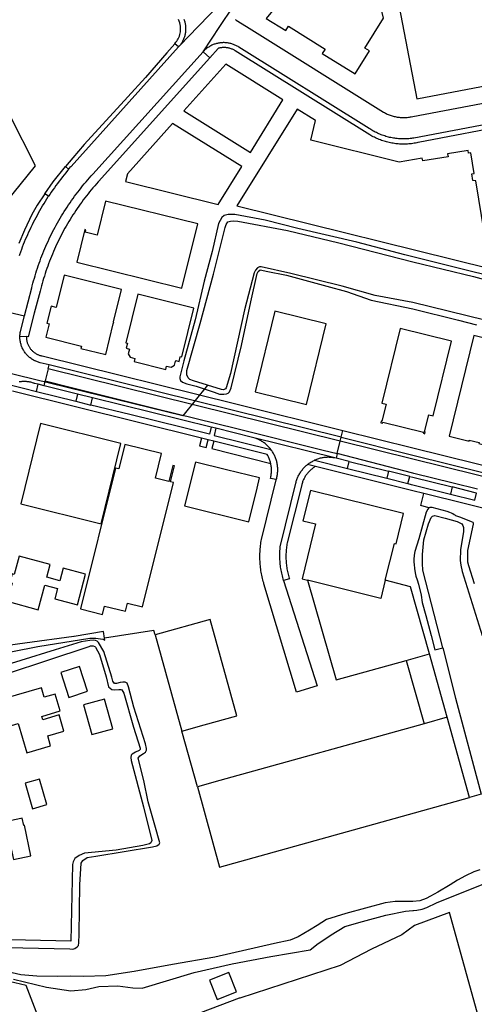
# Model space of a CAD drawing. Header units: metres. Extents: x 174255 to 175175, y 462028 to 462911.
# Tile 163 of 256: x 175047.09 to 175048.46, y 462723.47 to 462726.45. Entities that reach past the tile are written whole.
import ezdxf

# ---------------------------------------------------------------- set-up
doc = ezdxf.new("R2010")
doc.units = ezdxf.units.M
doc.layers.add('N-XX-AL-LIJN_0.20-G', color=7, linetype='Continuous', lineweight=25)

# ---------------------------------------------------------------- blocks, each defined once
blk = doc.blocks.new('Situatie')
at = {"lineweight": -3}
for p, q in [((-8.4726, 12.7569), (-8.4763, 12.7528)), ((-8.4021, 12.7385), (-8.3819, 12.7203)), ((-9.0064, 11.9564), (-8.9419, 11.9411)), ((-8.9559, 11.8791), (-8.9362, 11.8786)), ((-8.8706, 11.7813), (-8.8793, 11.7447)), ((-8.8706, 11.7813), (-8.8678, 11.7929)), ((-7.9875, 11.5626), (-8.8706, 11.7813)), ((-7.9846, 11.5743), (-8.8678, 11.7929)), ((-8.8829, 11.7297), (-8.8793, 11.7447)), ((-8.4073, 11.5715), (-8.9779, 11.7134)), ((-8.9057, 11.713), (-8.787, 11.6832)), ((-8.8829, 11.7297), (-8.9007, 11.7342)), ((-8.7817, 11.7047), (-8.8829, 11.7297)), ((-8.3776, 11.6048), (-8.7361, 11.6934)), ((-8.3634, 11.6013), (-8.3776, 11.6048)), ((-7.9846, 11.5743), (-7.9795, 11.5949)), ((-8.3701, 11.5623), (-8.3873, 11.5666)), ((-7.9875, 11.5626), (-7.9846, 11.5743)), ((-7.9968, 11.525), (-7.9875, 11.5626)), ((-8.0629, 11.4861), (-8.0866, 11.4919)), ((-7.9656, 11.48), (-7.8471, 11.4505)), ((-7.9605, 11.5011), (-7.8418, 11.4718)), ((-7.6649, 10.7288), (-7.7184, 10.9205)), ((-7.7883, 10.9008), (-7.7342, 10.7095)), ((-8.4196, 10.5188), (-8.4666, 10.6874))]:
    blk.add_line(p, q, dxfattribs=at)
for points in [[(-7.5742, 13.1864), (-7.8015, 13.0978), (-7.8485, 13.0795), (-7.756, 12.5958), (-7.4342, 12.6574), (-7.5382, 13.2004), (-7.5742, 13.1864)], [(-7.857, 12.8399), (-7.872, 12.9039), (-8.045, 13.0119), (-8.1073, 12.9117), (-8.1374, 12.9306), (-8.2114, 12.8389), (-8.1525, 12.802), (-8.144, 12.8155), (-8.0335, 12.7465), (-8.0419, 12.7331), (-7.9428, 12.6712), (-7.8993, 12.7406), (-7.913, 12.7491), (-7.857, 12.8399)], [(-8.4603, 12.8363), (-8.4594, 12.834), (-8.4586, 12.8315), (-8.4579, 12.8291), (-8.4572, 12.8266), (-8.4567, 12.8241), (-8.4562, 12.8216), (-8.4558, 12.8191), (-8.4555, 12.8166), (-8.4552, 12.8142), (-8.4552, 12.8141), (-8.455, 12.8115), (-8.455, 12.809), (-8.455, 12.8064), (-8.455, 12.8039), (-8.4552, 12.8013), (-8.4554, 12.7988), (-8.4557, 12.7963), (-8.4561, 12.7938), (-8.4566, 12.7913), (-8.4571, 12.7888), (-8.4578, 12.7863), (-8.4585, 12.7838), (-8.4592, 12.7814), (-8.4601, 12.779), (-8.461, 12.7767), (-8.462, 12.7743), (-8.4631, 12.772), (-8.4643, 12.7697), (-8.4655, 12.7675), (-8.4668, 12.7653), (-8.4681, 12.7631), (-8.4695, 12.761), (-8.471, 12.759), (-8.4726, 12.7569)], [(-8.488, 12.7622), (-8.4843, 12.7673), (-8.4816, 12.7705), (-8.4792, 12.7738), (-8.4771, 12.7773), (-8.4751, 12.7814), (-8.4734, 12.7856), (-8.4722, 12.79), (-8.4713, 12.7944), (-8.4708, 12.7989), (-8.4705, 12.8044), (-8.4703, 12.8097), (-8.4706, 12.8151), (-8.4713, 12.8204), (-8.4725, 12.8256), (-8.4742, 12.8308), (-8.4762, 12.8357)], [(-8.3491, 12.8852), (-8.4175, 12.8142), (-8.4726, 12.7569)], [(-8.4021, 12.7385), (-8.3517, 12.8142), (-8.3128, 12.8727)], [(-8.3047, 12.8356), (-8.3035, 12.8347), (-8.3022, 12.8338), (-8.3019, 12.8336), (-8.2708, 12.8142), (-7.8567, 12.5559), (-7.854, 12.5544), (-7.8512, 12.553), (-7.8484, 12.5516), (-7.8456, 12.5503), (-7.8428, 12.549), (-7.8399, 12.5478), (-7.837, 12.5468), (-7.834, 12.5457), (-7.8311, 12.5448), (-7.8281, 12.5439), (-7.8251, 12.5431), (-7.822, 12.5424), (-7.819, 12.5418), (-7.8159, 12.5412), (-7.8128, 12.5408), (-7.8098, 12.5404), (-7.8067, 12.5401), (-7.8036, 12.5398), (-7.8005, 12.5397), (-7.7973, 12.5396), (-7.7942, 12.5396), (-7.7911, 12.5397), (-7.788, 12.5398), (-7.7849, 12.5401), (-7.7818, 12.5404), (-7.7787, 12.5408), (-7.7757, 12.5413), (-7.7735, 12.5417), (-7.7678, 12.5428), (-7.3324, 12.6256)], [(-8.8086, 12.3834), (-8.8069, 12.3855), (-8.8016, 12.3916), (-8.801, 12.3923), (-8.4763, 12.7528), (-8.4876, 12.7619), (-8.488, 12.7622), (-8.512, 12.7346), (-8.5766, 12.6609), (-8.6301, 12.6023), (-8.7614, 12.4582), (-8.7962, 12.4177), (-8.8184, 12.3915), (-8.8086, 12.3834)], [(-6.9115, 12.6399), (-7.7651, 12.4777), (-7.7678, 12.4773), (-7.7689, 12.4771), (-7.7728, 12.4766), (-7.7766, 12.4762), (-7.7805, 12.4758), (-7.7843, 12.4755), (-7.7882, 12.4753), (-7.7921, 12.4752), (-7.796, 12.4751), (-7.7998, 12.4752), (-7.8037, 12.4753), (-7.8076, 12.4755), (-7.8115, 12.4758), (-7.8153, 12.4761), (-7.8192, 12.4766), (-7.823, 12.4771), (-7.8269, 12.4777), (-7.8307, 12.4783), (-7.8345, 12.4791), (-7.8383, 12.4799), (-7.842, 12.4808), (-7.8458, 12.4818), (-7.8495, 12.4829), (-7.8532, 12.484), (-7.8569, 12.4852), (-7.8606, 12.4865), (-7.8642, 12.4879), (-7.8678, 12.4893), (-7.8714, 12.4908), (-7.8749, 12.4924), (-7.8784, 12.4941), (-7.8819, 12.4958), (-7.8853, 12.4976), (-7.8887, 12.4995), (-7.8921, 12.5014), (-7.8954, 12.5034), (-7.8987, 12.5055), (-7.9, 12.5064), (-8.2944, 12.7524), (-8.2966, 12.7537), (-8.2989, 12.755), (-8.3012, 12.7563), (-8.3035, 12.7574), (-8.3058, 12.7585), (-8.3082, 12.7595), (-8.3106, 12.7605), (-8.3131, 12.7614), (-8.3155, 12.7622), (-8.318, 12.7629), (-8.3205, 12.7635), (-8.3231, 12.7641), (-8.3256, 12.7646), (-8.3282, 12.765), (-8.3307, 12.7653), (-8.3333, 12.7655), (-8.3359, 12.7657), (-8.3385, 12.7658), (-8.3411, 12.7658), (-8.3437, 12.7657), (-8.3463, 12.7656), (-8.3489, 12.7654), (-8.3514, 12.765), (-8.354, 12.7646), (-8.3566, 12.7642), (-8.3591, 12.7636), (-8.3616, 12.763), (-8.3641, 12.7623), (-8.3666, 12.7615), (-8.369, 12.7607), (-8.3714, 12.7597), (-8.3738, 12.7587), (-8.3762, 12.7577), (-8.3785, 12.7565), (-8.3808, 12.7553), (-8.383, 12.754), (-8.3853, 12.7526), (-8.3874, 12.7512), (-8.3895, 12.7497), (-8.3916, 12.7481), (-8.3936, 12.7465), (-8.3956, 12.7448), (-8.3975, 12.7431), (-8.3994, 12.7413), (-8.4012, 12.7394), (-8.4021, 12.7385)], [(-8.9419, 11.9411), (-8.92, 12.0257), (-8.9185, 12.0317), (-8.9165, 12.0393), (-8.9144, 12.047), (-8.9122, 12.0546), (-8.91, 12.0622), (-8.9077, 12.0698), (-8.9053, 12.0773), (-8.9029, 12.0848), (-8.9003, 12.0923), (-8.8977, 12.0998), (-8.895, 12.1073), (-8.8923, 12.1147), (-8.8894, 12.1221), (-8.8865, 12.1294), (-8.8835, 12.1368), (-8.8805, 12.1441), (-8.8773, 12.1513), (-8.8741, 12.1586), (-8.8709, 12.1658), (-8.8675, 12.173), (-8.8641, 12.1801), (-8.8606, 12.1872), (-8.857, 12.1943), (-8.8534, 12.2013), (-8.8497, 12.2083), (-8.8459, 12.2152), (-8.842, 12.2222), (-8.8381, 12.229), (-8.8341, 12.2359), (-8.8301, 12.2427), (-8.8259, 12.2494), (-8.8217, 12.2561), (-8.8175, 12.2628), (-8.8132, 12.2694), (-8.8088, 12.276), (-8.8043, 12.2826), (-8.7998, 12.2891), (-8.7952, 12.2955), (-8.7905, 12.3019), (-8.7858, 12.3083), (-8.781, 12.3146), (-8.7762, 12.3208), (-8.7712, 12.327), (-8.7663, 12.3332), (-8.7612, 12.3393), (-8.7561, 12.3453), (-8.751, 12.3514), (-8.7457, 12.3573), (-8.7405, 12.3632), (-8.7351, 12.369), (-8.4021, 12.7385)], [(-7.4571, 12.5205), (-7.752, 12.4643), (-7.7527, 12.4641), (-7.7566, 12.4633), (-7.7605, 12.4625), (-7.7645, 12.4619), (-7.7678, 12.4613), (-7.7684, 12.4613), (-7.7723, 12.4607), (-7.7763, 12.4603), (-7.7803, 12.4599), (-7.7842, 12.4596), (-7.7882, 12.4594), (-7.7922, 12.4593), (-7.7962, 12.4593), (-7.8002, 12.4593), (-7.8042, 12.4594), (-7.8081, 12.4596), (-7.8121, 12.4599), (-7.8161, 12.4603), (-7.82, 12.4607), (-7.824, 12.4612), (-7.8279, 12.4618), (-7.8319, 12.4625), (-7.8358, 12.4632), (-7.8397, 12.4641), (-7.8436, 12.465), (-7.8474, 12.466), (-7.8513, 12.467), (-7.8551, 12.4682), (-7.8589, 12.4694), (-7.8626, 12.4707), (-7.8664, 12.472), (-7.8701, 12.4735), (-7.8738, 12.475), (-7.8774, 12.4766), (-7.8811, 12.4783), (-7.8846, 12.48), (-7.8882, 12.4818), (-7.8917, 12.4837), (-7.8952, 12.4856), (-7.8986, 12.4876), (-8.3054, 12.7415), (-8.3074, 12.7426), (-8.3094, 12.7437), (-8.3114, 12.7447), (-8.3135, 12.7456), (-8.3156, 12.7465), (-8.3177, 12.7473), (-8.3199, 12.748), (-8.3221, 12.7487), (-8.3243, 12.7492), (-8.3265, 12.7497), (-8.3288, 12.7501), (-8.331, 12.7504), (-8.3333, 12.7507), (-8.3356, 12.7508), (-8.3378, 12.7509), (-8.3401, 12.7509), (-8.3424, 12.7509), (-8.3447, 12.7507), (-8.3469, 12.7505), (-8.3492, 12.7502), (-8.3514, 12.7498), (-8.3537, 12.7493), (-8.3559, 12.7488), (-8.3563, 12.7486), (-8.3819, 12.7203)], [(-8.3819, 12.7203), (-8.7183, 12.3467), (-8.7195, 12.3453), (-8.7248, 12.3395), (-8.7299, 12.3336), (-8.735, 12.3276), (-8.7401, 12.3216), (-8.7451, 12.3155), (-8.75, 12.3094), (-8.7548, 12.3032), (-8.7596, 12.297), (-8.7644, 12.2907), (-8.769, 12.2844), (-8.7736, 12.2781), (-8.7782, 12.2717), (-8.7827, 12.2652), (-8.7871, 12.2587), (-8.7914, 12.2522), (-8.7957, 12.2456), (-8.7999, 12.239), (-8.804, 12.2323), (-8.8081, 12.2256), (-8.8121, 12.2188), (-8.816, 12.212), (-8.8199, 12.2052), (-8.8237, 12.1983), (-8.8274, 12.1914), (-8.8311, 12.1844), (-8.8347, 12.1774), (-8.8382, 12.1704), (-8.8416, 12.1634), (-8.845, 12.1563), (-8.8483, 12.1491), (-8.8515, 12.142), (-8.8546, 12.1348), (-8.8577, 12.1276), (-8.8607, 12.1203), (-8.8636, 12.113), (-8.8665, 12.1057), (-8.8693, 12.0984), (-8.872, 12.091), (-8.8746, 12.0836), (-8.8772, 12.0762), (-8.8796, 12.0687), (-8.882, 12.0612), (-8.8844, 12.0537), (-8.8866, 12.0462), (-8.8888, 12.0387), (-8.8909, 12.0311), (-8.8929, 12.0235), (-8.8948, 12.0159), (-8.913, 11.9488), (-8.9308, 11.8773), (-8.9362, 11.8786)], [(-8.2587, 12.4344), (-8.1615, 12.5927), (-8.3335, 12.7004), (-8.4601, 12.56), (-8.2587, 12.4344)], [(-9.4138, 12.3306), (-9.3561, 12.2164), (-9.3741, 12.2072), (-9.3073, 12.075), (-9.2359, 12.1112), (-9.2447, 12.129), (-9.1422, 12.1805), (-9.0405, 12.2317), (-8.9084, 12.3938), (-8.9859, 12.5469)], [(-8.0622, 12.5303), (-8.1183, 12.5648), (-8.3006, 12.2727), (-7.5358, 12.084), (-7.5343, 12.0843), (-7.5783, 12.3482), (-7.5865, 12.35), (-7.5899, 12.3698), (-7.5827, 12.3709), (-7.5928, 12.4328), (-7.6002, 12.4316), (-7.6015, 12.4399), (-7.6631, 12.4296), (-7.6617, 12.4212), (-7.7385, 12.4088), (-7.7399, 12.4172), (-7.81, 12.4051), (-8.077, 12.471), (-8.0622, 12.5303)], [(-8.3566, 12.2772), (-8.2852, 12.3918), (-8.4942, 12.522), (-8.631, 12.3697), (-8.6368, 12.3465), (-8.3566, 12.2772)], [(-8.8801, 12.3096), (-8.8553, 12.3452), (-8.8184, 12.3915)], [(-8.8086, 12.3834), (-8.8121, 12.3793), (-8.8173, 12.373), (-8.8224, 12.3667), (-8.8274, 12.3603), (-8.8324, 12.3539), (-8.8373, 12.3475), (-8.8422, 12.341), (-8.847, 12.3344), (-8.8517, 12.3278), (-8.8564, 12.3211), (-8.861, 12.3144), (-8.8655, 12.3077), (-8.869, 12.3025)], [(-8.8801, 12.3096), (-8.904, 12.2754), (-8.9203, 12.247), (-8.942, 12.1993), (-8.9587, 12.1593)], [(-8.9572, 12.1232), (-8.9561, 12.1266), (-8.9533, 12.1342), (-8.9505, 12.1418), (-8.9476, 12.1494), (-8.9446, 12.157), (-8.9416, 12.1645), (-8.9385, 12.172), (-8.9353, 12.1795), (-8.932, 12.1869), (-8.9287, 12.1943), (-8.9252, 12.2017), (-8.9217, 12.209), (-8.9182, 12.2163), (-8.9146, 12.2236), (-8.9109, 12.2308), (-8.9071, 12.238), (-8.9032, 12.2451), (-8.8993, 12.2522), (-8.8953, 12.2593), (-8.8913, 12.2664), (-8.8872, 12.2734), (-8.883, 12.2803), (-8.8787, 12.2872), (-8.8744, 12.2941), (-8.87, 12.3009), (-8.869, 12.3025), (-8.8801, 12.3096)], [(-8.4664, 12.0243), (-8.4185, 12.2183), (-8.6969, 12.2874), (-8.7224, 12.1849), (-8.7582, 12.1937), (-8.7564, 12.2008), (-8.7595, 12.2015), (-8.7839, 12.103), (-8.4664, 12.0243)], [(-7.3846, 12.0253), (-7.5826, 12.0726), (-7.7678, 12.1194), (-7.7925, 12.1251), (-7.9372, 12.1637), (-8.1157, 12.2046), (-8.2148, 12.2297), (-8.3058, 12.2471), (-8.3265, 12.2472), (-8.3381, 12.2443), (-8.346, 12.2376), (-8.3558, 12.2199), (-8.3744, 12.1353), (-8.399, 12.0458), (-8.4263, 11.9284), (-8.4604, 11.8048), (-8.4726, 11.7571), (-8.4726, 11.7517), (-8.4705, 11.7459), (-8.4645, 11.741), (-8.4509, 11.7358), (-8.4233, 11.7285), (-8.3963, 11.7193), (-8.3692, 11.7101), (-8.353, 11.7049), (-8.34, 11.7044), (-8.3316, 11.7055), (-8.3263, 11.7075), (-8.3226, 11.7112), (-8.3172, 11.7232), (-8.2858, 11.851), (-8.2584, 11.9828), (-8.2389, 12.0685), (-8.2357, 12.075), (-8.2294, 12.0795), (-8.2245, 12.0793), (-8.2117, 12.076), (-8.1504, 12.0634), (-8.0284, 12.0306), (-7.9691, 12.0145), (-7.8941, 11.9882), (-7.7678, 11.9623), (-7.6305, 11.9279), (-7.576, 11.9137)], [(-8.3195, 12.2269), (-8.3111, 12.2273), (-8.2976, 12.2263), (-8.1476, 12.1988), (-7.992, 12.1617), (-7.7678, 12.1038), (-7.5853, 12.0594), (-7.4029, 12.0102)], [(-7.3869, 11.8874), (-7.7678, 11.981), (-7.8825, 12.002), (-7.9816, 12.0306), (-8.1374, 12.0691), (-8.2268, 12.0886), (-8.2319, 12.0886), (-8.2382, 12.0861), (-8.2442, 12.079), (-8.248, 12.0706), (-8.2773, 11.9593), (-8.3194, 11.7668), (-8.3322, 11.7233), (-8.3343, 11.7201), (-8.341, 11.7175), (-8.3468, 11.7182), (-8.3888, 11.7315), (-8.4309, 11.7448), (-8.4418, 11.749), (-8.4476, 11.7542), (-8.4512, 11.7633), (-8.4513, 11.7758), (-8.4111, 11.9183), (-8.3709, 12.0667), (-8.3408, 12.1871), (-8.336, 12.2077), (-8.332, 12.2167), (-8.3271, 12.2244), (-8.3195, 12.2269)], [(-8.6488, 12.0205), (-8.8223, 12.0633), (-8.8464, 11.9662), (-8.8615, 11.9698), (-8.8742, 11.9185), (-8.8675, 11.9167), (-8.8776, 11.8763), (-8.7698, 11.8493), (-8.7715, 11.8425), (-8.6966, 11.8242), (-8.6736, 11.9168), (-8.6719, 11.923), (-8.6728, 11.9232), (-8.6488, 12.0205)], [(-8.4662, 11.8175), (-8.4298, 11.9638), (-8.5998, 12.006), (-8.6359, 11.8596), (-8.6312, 11.8584), (-8.635, 11.8429), (-8.625, 11.8404), (-8.6286, 11.826), (-8.6222, 11.816), (-8.6086, 11.8126), (-8.611, 11.8028), (-8.5153, 11.7791), (-8.5127, 11.7889), (-8.4985, 11.7863), (-8.489, 11.792), (-8.4858, 11.8041), (-8.4851, 11.804), (-8.4846, 11.8057), (-8.4748, 11.8033), (-8.4713, 11.8169), (-8.4698, 11.8184), (-8.4662, 11.8175)], [(-8.0896, 11.6735), (-8.0299, 11.9166), (-8.1849, 11.955), (-8.2449, 11.7118), (-8.0896, 11.6735)], [(-8.9559, 11.8791), (-8.9559, 11.8793), (-8.9559, 11.8814), (-8.9558, 11.8821), (-8.9557, 11.8838), (-8.9556, 11.8849), (-8.9555, 11.8862), (-8.9553, 11.8877), (-8.9552, 11.8885), (-8.9549, 11.8904), (-8.9548, 11.8909), (-8.9544, 11.8932), (-8.9419, 11.9411)], [(-7.6515, 11.8641), (-7.8067, 11.9024), (-7.8623, 11.6772), (-7.849, 11.6739), (-7.8617, 11.6225), (-7.8638, 11.6231), (-7.8651, 11.6179), (-7.8599, 11.6167), (-7.8591, 11.6199), (-7.7365, 11.5896), (-7.7373, 11.5864), (-7.7322, 11.5851), (-7.7309, 11.5903), (-7.733, 11.5908), (-7.7203, 11.6423), (-7.707, 11.6389), (-7.6515, 11.8641)], [(-8.8678, 11.7929), (-8.8945, 11.7995), (-8.8972, 11.8002), (-8.8999, 11.801), (-8.9025, 11.8019), (-8.9051, 11.8029), (-8.9077, 11.8039), (-8.9077, 11.8039), (-8.9102, 11.8051), (-8.9103, 11.8051), (-8.9127, 11.8063), (-8.9128, 11.8063), (-8.9152, 11.8076), (-8.9152, 11.8076), (-8.9176, 11.809), (-8.9176, 11.8091), (-8.9199, 11.8105), (-8.92, 11.8106), (-8.9222, 11.8121), (-8.9223, 11.8121), (-8.9245, 11.8137), (-8.9246, 11.8138), (-8.9267, 11.8155), (-8.9267, 11.8155), (-8.9288, 11.8173), (-8.9289, 11.8173), (-8.9309, 11.8191), (-8.9309, 11.8192), (-8.9329, 11.8211), (-8.9329, 11.8212), (-8.9348, 11.8231), (-8.9349, 11.8232), (-8.9366, 11.8252), (-8.9367, 11.8253), (-8.9384, 11.8273), (-8.9385, 11.8274), (-8.9401, 11.8295), (-8.9402, 11.8297), (-8.9418, 11.8318), (-8.9418, 11.8319), (-8.9433, 11.8341), (-8.9434, 11.8343), (-8.9448, 11.8365), (-8.9448, 11.8366), (-8.9461, 11.8389), (-8.9462, 11.8391), (-8.9474, 11.8414), (-8.9475, 11.8415), (-8.9486, 11.8439), (-8.9487, 11.8441), (-8.9498, 11.8464), (-8.9498, 11.8466), (-8.9508, 11.849), (-8.9509, 11.8492), (-8.9517, 11.8517), (-8.9518, 11.8518), (-8.9526, 11.8545), (-8.9533, 11.857), (-8.9534, 11.8572), (-8.954, 11.8597), (-8.9541, 11.8599), (-8.9546, 11.8624), (-8.9546, 11.8627), (-8.955, 11.8652), (-8.9551, 11.8654), (-8.9554, 11.8679), (-8.9554, 11.8682), (-8.9557, 11.8707), (-8.9557, 11.871), (-8.9559, 11.8735), (-8.9559, 11.8737), (-8.956, 11.8763), (-8.956, 11.8765), (-8.9559, 11.8791)], [(-8.9362, 11.8786), (-8.9362, 11.8767), (-8.9362, 11.8745), (-8.936, 11.8724), (-8.9358, 11.8702), (-8.9355, 11.8681), (-8.9351, 11.866), (-8.9347, 11.8639), (-8.9341, 11.8618), (-8.9335, 11.8597), (-8.9328, 11.8576), (-8.9321, 11.8556), (-8.9312, 11.8536), (-8.9303, 11.8517), (-8.9293, 11.8497), (-8.9283, 11.8479), (-8.9272, 11.846), (-8.926, 11.8442), (-8.9247, 11.8424), (-8.9234, 11.8407), (-8.922, 11.8391), (-8.9206, 11.8375), (-8.919, 11.8359), (-8.9175, 11.8344), (-8.9159, 11.833), (-8.9142, 11.8316), (-8.9125, 11.8303), (-8.9107, 11.829), (-8.9089, 11.8279), (-8.9071, 11.8267), (-8.9052, 11.8257), (-8.9032, 11.8247), (-8.9013, 11.8238), (-8.8993, 11.823), (-8.8973, 11.8222), (-8.8952, 11.8215), (-8.8931, 11.8209), (-8.891, 11.8204), (-8.8887, 11.8199), (-8.3033, 11.6751), (-7.9795, 11.5949)], [(-7.5081, 11.5404), (-7.4334, 11.8443), (-7.5839, 11.8817), (-7.6587, 11.5778), (-7.5983, 11.5628), (-7.5975, 11.566), (-7.5682, 11.5587), (-7.569, 11.5555), (-7.5081, 11.5404)], [(-8.3888, 11.7315), (-8.4639, 11.6386), (-9.1144, 11.7978), (-9.13, 11.6897)], [(-8.9852, 11.7324), (-8.9455, 11.7227), (-8.9057, 11.713), (-8.9007, 11.7342), (-8.912, 11.7371), (-8.9125, 11.7373), (-8.9151, 11.7381), (-8.9176, 11.7389), (-8.9203, 11.7397), (-8.9229, 11.7403), (-8.9255, 11.7409), (-8.9282, 11.7414), (-8.9308, 11.7418), (-8.9335, 11.7421), (-8.9362, 11.7423), (-8.9389, 11.7425), (-8.9416, 11.7426), (-8.9443, 11.7426), (-8.947, 11.7425), (-8.9497, 11.7424), (-8.9524, 11.7421), (-8.9551, 11.7418), (-8.9578, 11.7414)], [(-8.8793, 11.7447), (-8.8035, 11.7251), (-8.546, 11.6611), (-8.3002, 11.6006), (-8.0389, 11.5358), (-7.9968, 11.525)], [(-8.787, 11.6832), (-8.7414, 11.671), (-8.7361, 11.6934), (-8.7817, 11.7047), (-8.787, 11.6832)], [(-8.3776, 11.6048), (-8.383, 11.5834), (-8.6235, 11.6431), (-8.7414, 11.671)], [(-8.7107, 11.3129), (-8.6508, 11.5557), (-8.8934, 11.6157), (-8.9532, 11.3731), (-8.7107, 11.3129)], [(-8.1972, 11.5373), (-8.1988, 11.5394), (-8.2007, 11.5415), (-8.2025, 11.5437), (-8.2045, 11.5458), (-8.2065, 11.5478), (-8.2085, 11.5498), (-8.2106, 11.5517), (-8.2128, 11.5535), (-8.215, 11.5553), (-8.2172, 11.5571), (-8.2195, 11.5587), (-8.2219, 11.5603), (-8.2243, 11.5618), (-8.2267, 11.5633), (-8.2292, 11.5647), (-8.2317, 11.566), (-8.2343, 11.5673), (-8.2368, 11.5685), (-8.2395, 11.5696), (-8.2421, 11.5706), (-8.2448, 11.5716), (-8.253, 11.574), (-8.3634, 11.6013), (-8.3688, 11.5799), (-8.1972, 11.5373)], [(-7.9795, 11.5949), (-7.7678, 11.5425), (-6.7098, 11.2806), (-6.6969, 11.2772), (-6.6945, 11.2769)], [(-8.4073, 11.5715), (-8.4127, 11.5486), (-8.3931, 11.5434), (-8.3873, 11.5666), (-8.4073, 11.5715)], [(-7.9968, 11.525), (-8.0004, 11.511), (-8.253, 11.574)], [(-7.9846, 11.5743), (-7.7678, 11.5206), (-6.6985, 11.2558), (-6.6978, 11.2557)], [(-8.5463, 11.4505), (-8.5277, 11.5253), (-8.6385, 11.5529), (-8.6569, 11.4789), (-8.6666, 11.4813), (-8.7729, 11.0562), (-8.706, 11.0395), (-8.6998, 11.0646), (-8.6371, 11.0489), (-8.631, 11.0733), (-8.5852, 11.0619), (-8.4915, 11.4377), (-8.5011, 11.4401), (-8.4891, 11.4883), (-8.4934, 11.4894), (-8.5056, 11.4404), (-8.5463, 11.4505)], [(-8.1978, 11.4954), (-8.1981, 11.4967), (-8.1988, 11.4994), (-8.1996, 11.502), (-8.2004, 11.5046), (-8.2013, 11.5072), (-8.2023, 11.5098), (-8.2034, 11.5123), (-8.2045, 11.5148), (-8.2057, 11.5172), (-8.207, 11.5197), (-8.2083, 11.522), (-8.3701, 11.5623), (-8.3763, 11.54), (-8.1978, 11.4954)], [(-8.181, 11.4464), (-8.1804, 11.4482), (-8.1797, 11.4509), (-8.179, 11.4537), (-8.1784, 11.4565), (-8.1779, 11.4593), (-8.1775, 11.4621), (-8.1771, 11.4649), (-8.1769, 11.4677), (-8.1767, 11.4706), (-8.1765, 11.4734), (-8.1765, 11.4763), (-8.1766, 11.4791), (-8.1767, 11.4819), (-8.1769, 11.4848), (-8.1772, 11.4876), (-8.1775, 11.4904), (-8.178, 11.4932), (-8.1785, 11.496), (-8.1791, 11.4988), (-8.1798, 11.5016), (-8.1806, 11.5043), (-8.1814, 11.507), (-8.1823, 11.5097), (-8.1833, 11.5124), (-8.1843, 11.515), (-8.1855, 11.5176), (-8.1867, 11.5202), (-8.188, 11.5227), (-8.1893, 11.5252), (-8.1907, 11.5277), (-8.1922, 11.5301), (-8.1938, 11.5325), (-8.1954, 11.5348), (-8.1971, 11.5371), (-8.1972, 11.5373)], [(-6.1299, 10.9959), (-6.1759, 11.0419), (-6.1868, 11.053), (-6.198, 11.0636), (-6.2096, 11.0739), (-6.2216, 11.0838), (-6.2339, 11.0932), (-6.2465, 11.1022), (-6.2594, 11.1107), (-6.2726, 11.1188), (-6.2861, 11.1265), (-6.2998, 11.1336), (-6.3138, 11.1403), (-6.328, 11.1465), (-6.3424, 11.1522), (-6.357, 11.1574), (-6.3718, 11.1621), (-6.3867, 11.1662), (-6.4018, 11.1698), (-6.4449, 11.1807), (-6.7014, 11.2442), (-7.7678, 11.5082), (-7.9875, 11.5626)], [(-7.9605, 11.5011), (-8.0004, 11.511), (-8.006, 11.5122), (-8.0088, 11.5127), (-8.0116, 11.5131), (-8.0144, 11.5134), (-8.0173, 11.5136), (-8.0201, 11.5137), (-8.0229, 11.5138), (-8.0258, 11.5138), (-8.0286, 11.5137), (-8.0314, 11.5135), (-8.0342, 11.5133), (-8.0371, 11.513), (-8.0399, 11.5126), (-8.0427, 11.5121), (-8.0454, 11.5115), (-8.0482, 11.5109), (-8.0509, 11.5101), (-8.0537, 11.5093), (-8.0564, 11.5085), (-8.059, 11.5075), (-8.0617, 11.5065), (-8.0643, 11.5054), (-8.0658, 11.5047), (-7.9656, 11.48), (-7.9605, 11.5011)], [(-7.573, 11.4176), (-7.6465, 11.4358), (-7.7653, 11.4652), (-7.7678, 11.4658), (-7.9968, 11.525)], [(-8.239, 11.4207), (-8.2314, 11.4515), (-8.3315, 11.4763), (-8.4255, 11.4996), (-8.458, 11.3674), (-8.264, 11.3193), (-8.239, 11.4207)], [(-8.181, 11.4464), (-8.1987, 11.45), (-8.1978, 11.4541), (-8.1974, 11.456), (-8.1969, 11.4587), (-8.1965, 11.4614), (-8.1961, 11.4641), (-8.1958, 11.4668), (-8.1956, 11.4696), (-8.1955, 11.4723), (-8.1955, 11.475), (-8.1955, 11.4778), (-8.1957, 11.4805), (-8.1959, 11.4832), (-8.1962, 11.486), (-8.1965, 11.4887), (-8.197, 11.4914), (-8.1975, 11.4941), (-8.1978, 11.4954)], [(-8.1587, 11.1418), (-8.1603, 11.1467), (-8.1615, 11.1511), (-8.1626, 11.1555), (-8.1637, 11.1599), (-8.1647, 11.1643), (-8.1656, 11.1687), (-8.1664, 11.1732), (-8.1671, 11.1776), (-8.1678, 11.1821), (-8.1684, 11.1866), (-8.1689, 11.1911), (-8.1693, 11.1956), (-8.1697, 11.2001), (-8.17, 11.2046), (-8.1702, 11.2091), (-8.1703, 11.2136), (-8.1703, 11.2181), (-8.1703, 11.2226), (-8.1701, 11.2272), (-8.1699, 11.2317), (-8.1696, 11.2362), (-8.1693, 11.2407), (-8.1688, 11.2452), (-8.1686, 11.2471), (-8.1219, 11.436), (-8.1212, 11.4387), (-8.1205, 11.4414), (-8.1197, 11.4442), (-8.1188, 11.4468), (-8.1178, 11.4495), (-8.1167, 11.4521), (-8.1156, 11.4547), (-8.1144, 11.4573), (-8.1131, 11.4598), (-8.1117, 11.4623), (-8.1103, 11.4648), (-8.1088, 11.4672), (-8.1073, 11.4696), (-8.1057, 11.4719), (-8.104, 11.4742), (-8.1022, 11.4764), (-8.1004, 11.4786), (-8.0986, 11.4807), (-8.0966, 11.4828), (-8.0946, 11.4848), (-8.0926, 11.4868), (-8.0905, 11.4887), (-8.0883, 11.4905), (-8.0866, 11.4919)], [(-8.0629, 11.4861), (-8.0652, 11.4847), (-8.0675, 11.4832), (-8.0696, 11.4817), (-8.0718, 11.4801), (-8.0739, 11.4785), (-8.0759, 11.4768), (-8.0779, 11.475), (-8.0799, 11.4731), (-8.0817, 11.4713), (-8.0836, 11.4693), (-8.0853, 11.4673), (-8.087, 11.4653), (-8.0887, 11.4631), (-8.0902, 11.461), (-8.0918, 11.4588), (-8.0932, 11.4566), (-8.0946, 11.4543), (-8.0959, 11.4519), (-8.0971, 11.4496), (-8.0983, 11.4472), (-8.0994, 11.4448), (-8.1004, 11.4423), (-8.1014, 11.4398), (-8.1022, 11.4373), (-8.103, 11.4347), (-8.1037, 11.4322), (-8.104, 11.431), (-8.1479, 11.2556), (-8.1487, 11.2515), (-8.1494, 11.2474), (-8.15, 11.2433), (-8.1505, 11.2392), (-8.1509, 11.235), (-8.1513, 11.2309), (-8.1516, 11.2268), (-8.1518, 11.2226), (-8.1519, 11.2184), (-8.1519, 11.2143), (-8.1519, 11.2101), (-8.1518, 11.206), (-8.1516, 11.2018), (-8.1513, 11.1977), (-8.1509, 11.1935), (-8.1505, 11.1894), (-8.15, 11.1852), (-8.1494, 11.1811), (-8.1487, 11.177), (-8.148, 11.1729), (-8.1471, 11.1688), (-8.1462, 11.1648), (-8.1452, 11.1607), (-8.1442, 11.1567), (-8.143, 11.1527), (-8.1418, 11.1487), (-8.1412, 11.147), (-8.1587, 11.1418)], [(-8.0866, 11.4919), (-8.0861, 11.4923), (-8.0839, 11.494), (-8.0816, 11.4957), (-8.0792, 11.4973), (-8.0768, 11.4988), (-8.0744, 11.5003), (-8.0719, 11.5016), (-8.0694, 11.503), (-8.0669, 11.5042), (-8.0658, 11.5047)], [(-6.4878, 11.0958), (-7.7348, 11.4048), (-7.7678, 11.413), (-8.0629, 11.4861)], [(-8.1587, 11.1418), (-8.0575, 10.8241), (-8.1197, 10.8043), (-8.2182, 11.1321), (-8.2189, 11.1345), (-8.2202, 11.1391), (-8.2214, 11.1437), (-8.2226, 11.1483), (-8.2237, 11.1529), (-8.2247, 11.1575), (-8.2256, 11.1622), (-8.2264, 11.1669), (-8.2272, 11.1715), (-8.2279, 11.1762), (-8.2285, 11.181), (-8.229, 11.1857), (-8.2295, 11.1904), (-8.2298, 11.1951), (-8.2301, 11.1999), (-8.2303, 11.2046), (-8.2304, 11.2094), (-8.2305, 11.2141), (-8.2305, 11.2189), (-8.2304, 11.2236), (-8.2302, 11.2284), (-8.2299, 11.2331), (-8.2295, 11.2378), (-8.2291, 11.2426), (-8.2286, 11.2473), (-8.228, 11.252), (-8.2273, 11.2567), (-8.2266, 11.2614), (-8.2258, 11.2661), (-8.1812, 11.4455), (-8.181, 11.4464)], [(-7.7778, 11.4559), (-7.8418, 11.4718), (-7.8471, 11.4505), (-7.783, 11.4346), (-7.7778, 11.4559)], [(-7.7778, 11.4559), (-7.7678, 11.4535), (-7.6494, 11.4242)], [(-7.783, 11.4346), (-7.7735, 11.4322), (-7.7678, 11.4311), (-7.6546, 11.4029)], [(-7.5759, 11.406), (-7.6494, 11.4242), (-7.6546, 11.4029), (-7.5812, 11.3846), (-7.5759, 11.406)], [(-7.8515, 11.1424), (-7.8237, 11.2537), (-7.8189, 11.2525), (-7.7963, 11.3441), (-8.0779, 11.4137), (-8.1007, 11.3223), (-8.062, 11.3128), (-8.1029, 11.1469), (-8.0863, 11.1428)], [(-7.72, 11.3609), (-7.7441, 11.3684), (-7.7348, 11.4048)], [(-7.5823, 11.1322), (-7.599, 11.1859), (-7.6018, 11.1975), (-7.6025, 11.2069), (-7.6025, 11.2148), (-7.6023, 11.2224), (-7.6018, 11.2323), (-7.585, 11.3121), (-7.5845, 11.3147), (-7.5861, 11.3167), (-7.5906, 11.3193), (-7.6229, 11.3323), (-7.6356, 11.3363), (-7.6383, 11.3372), (-7.6408, 11.3387), (-7.6437, 11.3405), (-7.6476, 11.3427), (-7.6515, 11.3448), (-7.6565, 11.3472), (-7.6642, 11.3502), (-7.6644, 11.3503), (-7.7094, 11.3623), (-7.7169, 11.3622), (-7.72, 11.3609), (-7.7233, 11.3575), (-7.7276, 11.3485), (-7.7506, 11.2676), (-7.7619, 11.2293), (-7.7639, 11.2182), (-7.7648, 11.2052), (-7.7648, 11.1973), (-7.7646, 11.1897), (-7.7634, 11.1779), (-7.7615, 11.1651), (-7.7594, 11.1547), (-7.7556, 11.1442), (-7.7511, 11.131), (-7.7435, 11.0976), (-7.7399, 11.0756), (-7.7287, 11.0365), (-7.7132, 10.9754), (-7.7014, 10.933), (-7.678, 10.9386)], [(-7.678, 10.9386), (-7.7384, 11.1735), (-7.7391, 11.1934), (-7.7392, 11.2199), (-7.7354, 11.2651), (-7.7209, 11.3132), (-7.7132, 11.3322), (-7.7092, 11.3366), (-7.7014, 11.3386), (-7.671, 11.3303), (-7.634, 11.3202), (-7.6204, 11.3125), (-7.6175, 11.3079), (-7.6155, 11.3019), (-7.6152, 11.2898), (-7.6239, 11.2347), (-7.6249, 11.2019), (-7.6228, 11.1881), (-7.6187, 11.1686), (-7.5591, 10.9759)], [(-8.8746, 11.152), (-8.8644, 11.19), (-8.9578, 11.2151), (-8.9728, 11.1599), (-8.9789, 11.1618), (-8.9859, 11.1358), (-8.979, 11.134), (-8.9943, 11.0791), (-8.9008, 11.0535), (-8.8804, 11.1278), (-8.8418, 11.1175), (-8.85, 11.087), (-8.7822, 11.0688), (-8.7576, 11.1607), (-8.8253, 11.1788), (-8.8354, 11.1412), (-8.8746, 11.152)], [(-8.0863, 11.1428), (-8.0003, 10.8418), (-7.7883, 10.9008), (-7.7184, 10.9205), (-7.7756, 11.1226), (-7.8515, 11.1424)], [(-7.8515, 11.1424), (-7.8651, 11.0878), (-8.0863, 11.1428)], [(-8.5474, 10.9778), (-8.4666, 10.6874), (-8.3986, 10.7063), (-8.3001, 10.7337), (-8.3809, 11.0241), (-8.5474, 10.9778)], [(-8.7, 10.9681), (-8.7032, 10.9882), (-8.7917, 10.9732), (-8.7929, 10.973), (-8.9408, 10.9526), (-9.1838, 10.9191)], [(-9.1198, 10.8197), (-8.7469, 10.9428), (-8.7425, 10.9445), (-8.7347, 10.9445), (-8.7294, 10.9428), (-8.7273, 10.9405), (-8.7154, 10.9181), (-8.6951, 10.8508), (-8.6881, 10.8206), (-8.6784, 10.813), (-8.6685, 10.812), (-8.6566, 10.8126), (-8.6506, 10.8123), (-8.6474, 10.8114), (-8.6421, 10.8014), (-8.6128, 10.6989), (-8.5922, 10.6353), (-8.5927, 10.6321), (-8.5951, 10.6286), (-8.6062, 10.6231), (-8.6169, 10.618), (-8.6197, 10.6148), (-8.6209, 10.6076), (-8.6193, 10.5984), (-8.5824, 10.4581), (-8.5574, 10.3564), (-8.5598, 10.3502), (-8.5639, 10.3468), (-8.5844, 10.3413), (-8.6652, 10.3281), (-8.7603, 10.3182), (-8.7768, 10.3116), (-8.7896, 10.3026), (-8.7947, 10.2929), (-8.7966, 10.2847), (-8.8019, 10.0531), (-9.1683, 10.0613)], [(-8.9751, 9.9385), (-8.8758, 9.9139), (-8.8018, 9.9029), (-8.7565, 9.9072), (-8.7175, 9.9159), (-8.6595, 9.9179), (-8.6148, 9.9125), (-8.5861, 9.9112), (-8.4288, 9.9579), (-8.3148, 9.9845), (-8.1971, 10.0069), (-8.0785, 10.0272), (-8.0649, 10.0374), (-8.0581, 10.0425), (-8.0148, 10.0719), (-7.9741, 10.0969), (-7.9201, 10.1122), (-7.8498, 10.1312), (-7.79, 10.1435), (-7.7798, 10.1445), (-7.7678, 10.1458), (-7.7658, 10.1459), (-7.756, 10.1465), (-7.7404, 10.1494), (-7.7264, 10.1547), (-7.697, 10.1686), (-7.5384, 10.232)], [(-8.5474, 10.9778), (-8.5512, 10.9913), (-8.7, 10.9681)], [(-7.5659, 10.268), (-7.5843, 10.2625), (-7.609, 10.2506), (-7.6328, 10.2372), (-7.6552, 10.2233), (-7.6931, 10.201), (-7.7149, 10.1891), (-7.7276, 10.1818), (-7.7474, 10.1748), (-7.7678, 10.1723), (-7.822, 10.1728), (-7.8514, 10.1682), (-7.9708, 10.1364), (-8.0297, 10.1188), (-8.0577, 10.1002), (-8.081, 10.0858), (-8.1152, 10.0665), (-8.1388, 10.0555), (-8.1866, 10.0463), (-8.367, 10.0051), (-8.4951, 9.9824), (-8.6102, 9.9617), (-8.6959, 9.9478), (-8.7633, 9.9464), (-8.8023, 9.9468), (-8.8415, 9.9461), (-8.9049, 9.9477), (-8.9529, 9.9517), (-9.0453, 9.9728)], [(-9.0754, 10.0351), (-8.9472, 10.0328), (-8.805, 10.0295), (-8.796, 10.0292), (-8.7899, 10.031), (-8.7827, 10.0356), (-8.779, 10.04), (-8.7774, 10.048), (-8.7767, 10.0738), (-8.7743, 10.2233), (-8.7709, 10.288), (-8.7659, 10.2965), (-8.7531, 10.306), (-8.7263, 10.3091), (-8.5554, 10.3382), (-8.5418, 10.3407), (-8.535, 10.3455), (-8.5326, 10.3502), (-8.5483, 10.4034), (-8.5679, 10.4732), (-8.5817, 10.5378), (-8.5982, 10.6058), (-8.5935, 10.6125), (-8.5828, 10.6198), (-8.5766, 10.6238), (-8.5728, 10.63), (-8.5732, 10.6348), (-8.5764, 10.6485), (-8.612, 10.7593), (-8.6274, 10.8206), (-8.6319, 10.8318), (-8.6377, 10.8349), (-8.6446, 10.8354), (-8.6528, 10.8344), (-8.6642, 10.8311), (-8.6704, 10.8311), (-8.6746, 10.8383), (-8.678, 10.8497), (-8.7023, 10.9272), (-8.718, 10.9547), (-8.7228, 10.9589), (-8.7277, 10.9608), (-8.7334, 10.9613), (-8.7441, 10.9611), (-8.7703, 10.9562), (-8.8495, 10.9327), (-9.1616, 10.8356)], [(-9.0612, 10.9109), (-8.9019, 10.9429), (-8.7441, 10.9677), (-8.7268, 10.9678), (-8.7054, 10.9644), (-8.6991, 10.9621), (-8.7, 10.9681)], [(-7.678, 10.9386), (-7.6389, 10.7868), (-7.5613, 10.4965), (-7.5974, 10.4865)], [(-8.8081, 10.7887), (-8.7512, 10.8073), (-8.7755, 10.8822), (-8.8325, 10.8637), (-8.8081, 10.7887)], [(-8.8864, 10.7215), (-8.8893, 10.7314), (-8.834, 10.748), (-8.849, 10.7991), (-8.8825, 10.7893), (-8.8909, 10.8179), (-9.0052, 10.7843), (-8.9816, 10.7042), (-8.9612, 10.7102), (-8.9351, 10.6216), (-8.8632, 10.6427), (-8.872, 10.6726), (-8.8229, 10.6871), (-8.8372, 10.7359), (-8.8864, 10.7215)], [(-8.7385, 10.6764), (-8.675, 10.6943), (-8.7002, 10.7839), (-8.7638, 10.766), (-8.7385, 10.6764)], [(-7.6649, 10.7288), (-7.7342, 10.7095), (-8.3516, 10.5377), (-8.4196, 10.5188), (-8.3522, 10.2764), (-7.5974, 10.4865), (-7.6649, 10.7288)], [(-8.8743, 10.4652), (-8.8965, 10.5423), (-8.9403, 10.5297), (-8.9181, 10.4527), (-8.8743, 10.4652)], [(-8.9225, 10.3109), (-8.9421, 10.4029), (-8.9438, 10.4026), (-8.9488, 10.4239), (-8.9527, 10.4231), (-8.9955, 10.4139), (-8.9917, 10.3926), (-8.9951, 10.3919), (-8.9751, 10.2999), (-8.9225, 10.3109)], [(-7.5071, 9.599), (-7.6571, 10.1398), (-7.7637, 10.1003), (-7.8011, 10.072), (-7.8931, 10.0284), (-7.9877, 9.9799), (-8.2907, 9.8812), (-8.2929, 9.8806), (-8.5189, 9.7956), (-8.438, 9.5879), (-8.4223, 9.5324), (-8.406, 9.5103), (-8.3993, 9.503), (-8.3937, 9.4893)], [(-8.4796, 9.2451), (-8.5476, 9.4221), (-8.7249, 9.3698), (-8.732, 9.3876), (-8.9374, 9.919), (-9.0238, 9.939), (-9.159, 9.9675), (-9.2434, 9.9708), (-9.2521, 9.9714), (-9.2539, 9.9269), (-9.2593, 9.7468), (-9.2596, 9.6989), (-9.2309, 9.5639), (-9.226, 9.5418), (-9.1675, 9.4233), (-9.06, 9.2048), (-9.0276, 9.1386)], [(-8.3598, 9.8767), (-8.3011, 9.8996), (-8.324, 9.9584), (-8.3827, 9.9355), (-8.3598, 9.8767)]]:
    blk.add_lwpolyline(points, dxfattribs=at)

msp = doc.modelspace()

# ---------------------------------------------------------------- block references
at = {"layer": 'N-XX-AL-LIJN_0.20-G'}
msp.add_blockref('Situatie', (175056.047, 462713.6112), dxfattribs=at)

doc.saveas('drawing.dxf')
